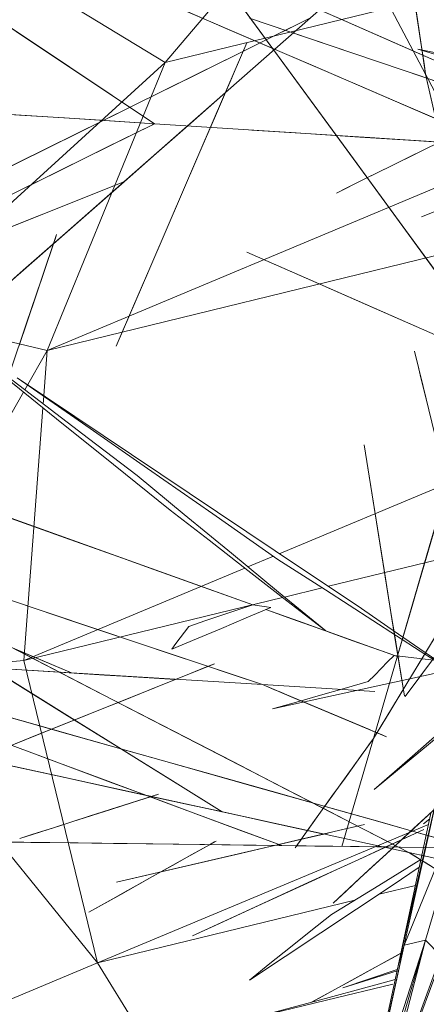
# Model space of a CAD drawing. Header units: centimetres. Extents: x 511 to 2122, y 723 to 1373.
# Tile 34 of 89: x 1365.44 to 1371.6, y 992.79 to 1007.7. Entities that reach past the tile are written whole.
import ezdxf

# ---------------------------------------------------------------- set-up
doc = ezdxf.new("R2010")
doc.units = ezdxf.units.CM
doc.layers.add('A-DETL-GENF', color=92, linetype='Continuous', lineweight=18)
doc.layers.add('G-IMPT', color=8, linetype='Continuous', lineweight=18)

# ---------------------------------------------------------------- blocks, each defined once
blk = doc.blocks.new('Vegetação 69 - Tree_Bamboo26_DWG-477148-PROJETO_TÉRREO')
at = {"layer": 'G-IMPT'}
for p, q in [((55.728, -34.342), (58.178, -24.84)), ((53.475, -25.707), (54.071, -29.467)), ((54.071, -29.467), (62.004, -25.707)), ((62.004, -25.707), (61.409, -29.467)), ((68.387, -31.735), (70.116, -28.343)), ((70.116, -28.343), (74.324, -36.048)), ((65.405, -28.919), (67.564, -30.958)), ((49.444, -30.971), (54.071, -29.467)), ((54.071, -29.467), (61.409, -29.467)), ((54.071, -29.467), (54.071, -35.714)), ((54.071, -29.467), (55.394, -37.824)), ((61.409, -29.467), (67.098, -31.316)), ((61.409, -29.467), (61.409, -35.749)), ((61.409, -29.467), (62.293, -35.047)), ((61.421, -35.002), (65.122, -29.39)), ((67.61, -31.001), (68.387, -31.735)), ((67.185, -31.344), (67.355, -31.399)), ((67.37, -31.404), (68.387, -31.735)), ((68.387, -31.735), (74.324, -36.048)), ((68.387, -47.712), (68.387, -31.735)), ((70.687, -46.255), (68.387, -31.735)), ((74.324, -36.048), (77.016, -33.356)), ((62.076, -34.01), (61.407, -35.024)), ((54.602, -38.712), (55.728, -34.342)), ((48.516, -34.504), (52.322, -36.334)), ((48.516, -34.504), (52.764, -36.59)), ((48.649, -34.581), (52.758, -37.11)), ((48.649, -34.581), (52.764, -36.59)), ((48.38, -34.74), (51.868, -37.12)), ((48.38, -34.74), (52.31, -37.375)), ((48.513, -34.816), (52.758, -37.11)), ((48.513, -34.816), (52.31, -37.375)), ((48.647, -34.737), (52.758, -37.11)), ((52.218, -36.285), (52.126, -34.944)), ((52.126, -34.944), (52.244, -36.297)), ((62.305, -35.125), (62.407, -35.768)), ((52.358, -35.579), (52.596, -36.467)), ((61.409, -35.795), (61.409, -36.708)), ((62.43, -35.915), (63.324, -41.56)), ((74.324, -36.048), (78.637, -41.984)), ((74.324, -46.76), (74.324, -36.048)), ((52.322, -36.334), (55.641, -37.943)), ((52.764, -36.59), (52.322, -36.334)), ((52.322, -36.334), (56.35, -38.353)), ((54.071, -36.307), (54.071, -37.182)), ((52.758, -37.11), (52.764, -36.59)), ((52.764, -36.59), (56.345, -39.181)), ((52.764, -36.59), (56.35, -38.353)), ((54.464, -37.373), (54.195, -36.653)), ((61.409, -36.862), (61.409, -40.636)), ((52.758, -37.11), (52.31, -37.375)), ((52.758, -37.11), (56.345, -39.181)), ((55.517, -37.883), (55.435, -37.711)), ((55.435, -37.711), (55.517, -37.883))]:
    blk.add_line(p, q, dxfattribs=at)
at = {"layer": 'G-IMPT', "flags": 128}
for points in [[(58.74, -37.336), (59.524, -34.803), (60.859, -30.492), (63.76, -21.118)], [(76.127, -42.672), (74.533, -39.623), (71.819, -34.433), (65.92, -23.149)], [(61.125, -29.632), (61.579, -28.166), (62.033, -26.699), (62.487, -25.233), (62.941, -23.766)], [(73.209, -33.699), (72.673, -31.304), (72.138, -28.908), (71.602, -26.512), (71.066, -24.116)], [(71.066, -24.116), (71.718, -27.032), (72.37, -29.947), (73.021, -32.862), (73.673, -35.778)], [(53.696, -39.602), (54.859, -37.219), (56.837, -33.163), (61.139, -24.344)], [(66.049, -24.441), (64.822, -26.389), (63.596, -28.337), (62.369, -30.286), (61.142, -32.234)], [(62.017, -30.845), (63.025, -29.244), (64.033, -27.643), (65.041, -26.042), (66.049, -24.441)], [(58.145, -30.767), (59.085, -29.376), (60.025, -27.986), (60.965, -26.596), (61.904, -25.205)], [(61.904, -25.205), (61.175, -26.284), (60.446, -27.362), (59.717, -28.441), (58.988, -29.519)], [(59.92, -30.144), (61.119, -28.97), (62.318, -27.796), (63.517, -26.621), (64.716, -25.447)], [(64.346, -25.831), (63.474, -26.996), (62.602, -28.161), (61.73, -29.326), (60.859, -30.492)], [(71.279, -33.399), (70.356, -31.633), (69.433, -29.868), (68.51, -28.102), (67.587, -26.337)], [(57.231, -32.355), (57.904, -30.975), (58.577, -29.595), (59.25, -28.215), (59.923, -26.835)], [(59.923, -26.835), (59.433, -27.841), (58.942, -28.848), (58.451, -29.854), (57.96, -30.861)], [(60.859, -30.492), (61.505, -29.628), (62.151, -28.764), (62.797, -27.9), (63.444, -27.036)], [(70.768, -26.953), (71.031, -28.823), (71.294, -30.693), (71.557, -32.563), (71.819, -34.433)], [(55.953, -33.471), (56.336, -31.984), (56.72, -30.497), (57.103, -29.011), (57.486, -27.524)], [(57.486, -27.524), (57.207, -28.608), (56.927, -29.693), (56.648, -30.777), (56.368, -31.861)], [(60.624, -28.05), (59.491, -30.055), (58.359, -32.059), (57.227, -34.064), (56.095, -36.068)], [(62.892, -27.978), (61.382, -29.715), (59.871, -31.453), (58.361, -33.19), (56.851, -34.928)], [(56.902, -34.639), (57.832, -32.992), (58.763, -31.345), (59.693, -29.697), (60.624, -28.05)], [(57.927, -33.689), (59.168, -32.261), (60.41, -30.834), (61.651, -29.406), (62.892, -27.978)], [(60.272, -33.817), (60.058, -32.331), (59.844, -30.844), (59.63, -29.358), (59.416, -27.871)], [(59.416, -27.871), (59.529, -28.661), (59.643, -29.45), (59.757, -30.24), (59.871, -31.029)], [(61.616, -28.045), (61.245, -29.244), (60.874, -30.442), (60.503, -31.641), (60.132, -32.84)], [(57.446, -29.664), (57.424, -29.343), (57.402, -29.022), (57.379, -28.701), (57.357, -28.38)], [(57.357, -28.38), (57.417, -29.237), (57.477, -30.094), (57.536, -30.951), (57.596, -31.808)], [(71.819, -34.433), (71.625, -33.047), (71.43, -31.66), (71.235, -30.274), (71.04, -28.888)], [(60.996, -29.09), (59.956, -30.108), (58.917, -31.127), (57.877, -32.145), (56.837, -33.163)], [(64.041, -33.659), (65.404, -32.614), (66.768, -31.568), (68.132, -30.523), (69.495, -29.477)], [(69.495, -29.477), (68.376, -30.382), (67.257, -31.286), (66.137, -32.19), (65.018, -33.095)], [(55.625, -30.791), (55.539, -30.481), (55.453, -30.171), (55.367, -29.861), (55.281, -29.551)], [(55.281, -29.551), (55.511, -30.379), (55.741, -31.207), (55.971, -32.035), (56.201, -32.862)], [(58.988, -29.519), (58.173, -30.725), (57.358, -31.93), (56.543, -33.136), (55.728, -34.342)], [(57.584, -31.631), (57.55, -31.139), (57.515, -30.648), (57.481, -30.156), (57.446, -29.664)], [(60.132, -32.84), (60.38, -32.038), (60.628, -31.236), (60.876, -30.434), (61.125, -29.632)], [(72.981, -35.46), (73.433, -34.016), (73.885, -32.572), (74.338, -31.129), (74.79, -29.685)], [(61.407, -35.024), (62.256, -33.736), (63.126, -32.416), (63.996, -31.097), (64.867, -29.777)], [(64.867, -29.777), (64.169, -30.835), (63.471, -31.893), (62.773, -32.951), (62.076, -34.01)], [(56.837, -33.163), (57.608, -32.408), (58.379, -31.653), (59.149, -30.899), (59.92, -30.144)], [(55.749, -36.36), (55.765, -34.858), (55.78, -33.356), (55.796, -31.855), (55.812, -30.353)], [(55.812, -30.353), (55.803, -31.151), (55.795, -31.948), (55.787, -32.746), (55.778, -33.543)], [(67.224, -30.207), (68.165, -30.804), (69.106, -31.402), (70.048, -31.999), (70.989, -32.596)], [(56.154, -32.692), (56.022, -32.217), (55.89, -31.741), (55.758, -31.266), (55.625, -30.791)], [(55.728, -34.342), (56.333, -33.448), (56.937, -32.554), (57.541, -31.66), (58.145, -30.767)], [(57.96, -30.861), (57.41, -31.989), (56.86, -33.117), (56.309, -34.245), (55.759, -35.373)], [(59.524, -34.803), (60.147, -33.813), (60.77, -32.824), (61.394, -31.834), (62.017, -30.845)], [(71.91, -30.672), (72.174, -31.856), (72.439, -33.039), (72.703, -34.222), (72.968, -35.405)], [(72.98, -35.461), (72.713, -34.264), (72.445, -33.067), (72.177, -31.87), (71.91, -30.672)], [(59.871, -31.029), (59.936, -31.482), (60.001, -31.935), (60.066, -32.388), (60.132, -32.84)], [(67.926, -30.895), (66.124, -32.544), (64.323, -34.194), (62.522, -35.843), (60.72, -37.493)], [(62.31, -35.853), (63.714, -34.614), (65.118, -33.374), (66.522, -32.134), (67.926, -30.895)], [(70.795, -32.473), (70.255, -32.13), (69.714, -31.788), (69.174, -31.445), (68.634, -31.102)], [(75.232, -33.391), (75.866, -32.808), (76.5, -32.225), (77.134, -31.642), (77.768, -31.058)], [(70.279, -31.487), (71.034, -32.93), (71.788, -34.374), (72.543, -35.817), (73.297, -37.26)], [(74.253, -31.399), (73.935, -32.414), (73.617, -33.429), (73.299, -34.445), (72.981, -35.46)], [(55.302, -37.692), (55.017, -36.217), (54.732, -34.743), (54.447, -33.268), (54.162, -31.794)], [(54.162, -31.794), (54.313, -32.577), (54.464, -33.36), (54.616, -34.143), (54.767, -34.926)], [(57.596, -31.808), (57.593, -31.764), (57.59, -31.72), (57.587, -31.676), (57.584, -31.631)], [(56.368, -31.861), (56.055, -33.077), (55.741, -34.292), (55.428, -35.507), (55.115, -36.722)], [(61.142, -32.234), (60.738, -32.876), (60.333, -33.518), (59.929, -34.161), (59.524, -34.803)], [(76.518, -32.208), (75.633, -33.022), (74.749, -33.835), (73.865, -34.648), (72.98, -35.461)], [(55.759, -35.373), (56.127, -34.618), (56.495, -33.864), (56.863, -33.109), (57.231, -32.355)], [(70.989, -32.596), (70.94, -32.566), (70.892, -32.535), (70.843, -32.504), (70.795, -32.473)], [(51.934, -36.11), (51.935, -34.505), (51.936, -32.572)], [(51.936, -32.572), (51.976, -34.191), (52.017, -35.809), (52.027, -36.193)], [(56.201, -32.862), (56.189, -32.82), (56.178, -32.777), (56.166, -32.734), (56.154, -32.692)], [(54.195, -36.653), (53.854, -35.703), (53.513, -34.752), (53.171, -33.802), (52.83, -32.851)], [(52.83, -32.851), (53.091, -33.412), (53.351, -33.973), (53.611, -34.534), (53.872, -35.094)], [(60.132, -32.84), (60.167, -33.085), (60.202, -33.329), (60.237, -33.573), (60.272, -33.817)], [(61.273, -33.435), (61.166, -33.306), (61.058, -33.176), (60.951, -33.047), (60.843, -32.918)], [(60.843, -32.918), (60.944, -33.545), (61.045, -34.172), (61.146, -34.799), (61.247, -35.427)], [(65.018, -33.095), (63.864, -33.958), (62.71, -34.822), (61.555, -35.686), (60.401, -36.549)], [(61.407, -35.024), (61.374, -34.626), (61.34, -34.229), (61.307, -33.832), (61.273, -33.435)], [(74.32, -38.031), (72.764, -36.858), (71.208, -35.685), (69.651, -34.513), (68.095, -33.34)], [(68.095, -33.34), (68.922, -33.963), (69.748, -34.586), (70.575, -35.209), (71.402, -35.831)], [(73.297, -37.26), (72.793, -36.295), (72.288, -35.329), (71.783, -34.364), (71.279, -33.399)], [(72.98, -35.461), (73.543, -34.944), (74.106, -34.426), (74.669, -33.909), (75.232, -33.391)], [(55.115, -36.722), (55.324, -35.91), (55.534, -35.097), (55.743, -34.284), (55.953, -33.471)], [(55.778, -33.543), (55.774, -34.001), (55.769, -34.458), (55.764, -34.915), (55.759, -35.373)], [(60.401, -36.549), (61.311, -35.827), (62.221, -35.104), (63.131, -34.382), (64.041, -33.659)], [(54.859, -37.219), (55.626, -36.337), (56.393, -35.454), (57.16, -34.572), (57.927, -33.689)], [(74.533, -39.623), (74.202, -38.142), (73.871, -36.661), (73.54, -35.18), (73.209, -33.699)], [(52.587, -36.435), (52.364, -35.602), (52.141, -34.77), (51.976, -34.153)], [(51.976, -34.153), (52.028, -34.348), (52.138, -34.759), (52.248, -35.169), (52.358, -35.579)], [(54.602, -38.712), (55.177, -37.694), (55.752, -36.676), (56.327, -35.657), (56.902, -34.639)], [(55.602, -34.634), (56.119, -35.236), (56.636, -35.837), (57.154, -36.438), (57.671, -37.04)], [(55.888, -34.967), (55.816, -34.884), (55.745, -34.8), (55.673, -34.717), (55.602, -34.634)], [(57.637, -37.353), (58.109, -36.716), (58.581, -36.078), (59.052, -35.44), (59.524, -34.803)], [(59.524, -34.803), (59.432, -34.927), (59.341, -35.051), (59.249, -35.175), (59.157, -35.299)], [(54.767, -34.926), (54.854, -35.375), (54.941, -35.824), (55.028, -36.273), (55.115, -36.722)], [(56.851, -34.928), (56.353, -35.501), (55.855, -36.074), (55.357, -36.647), (54.859, -37.219)], [(57.268, -36.572), (56.923, -36.17), (56.578, -35.769), (56.233, -35.368), (55.888, -34.967)], [(58.797, -39.751), (58.826, -38.536), (58.855, -37.322), (58.885, -36.108), (58.914, -34.893)], [(58.914, -34.893), (58.936, -35.481), (58.959, -36.068), (58.981, -36.655), (59.004, -37.243)], [(61.247, -35.427), (61.287, -35.326), (61.327, -35.225), (61.367, -35.124), (61.407, -35.024)], [(53.872, -35.094), (54.274, -36.347), (54.63, -37.453)], [(55.801, -38.212), (55.382, -37.459), (54.963, -36.706), (54.544, -35.953), (54.125, -35.2)], [(54.125, -35.2), (54.332, -35.572), (54.538, -35.943), (54.745, -36.314), (54.951, -36.685)], [(59.387, -38.087), (60.108, -36.993), (61.227, -35.297)], [(61.227, -35.297), (60.709, -36.083), (60.025, -37.119), (59.478, -37.95)], [(59.478, -37.95), (59.853, -37.381), (60.364, -36.606), (60.875, -35.831), (61.227, -35.297)], [(82.242, -35.193), (79.383, -36.377), (76.524, -37.562), (73.664, -38.746), (70.805, -39.93)], [(73.054, -38.999), (75.351, -38.047), (77.648, -37.096), (79.945, -36.144), (82.242, -35.193)], [(55.759, -35.373), (55.757, -35.62), (55.754, -35.866), (55.751, -36.113), (55.749, -36.36)], [(59.157, -35.299), (58.842, -35.724), (58.527, -36.15), (58.213, -36.575), (57.898, -37.001)], [(69.112, -47.806), (69.423, -46.812), (70.544, -43.237), (72.98, -35.461)], [(72.968, -35.405), (72.971, -35.419), (72.974, -35.433), (72.977, -35.447), (72.98, -35.461)], [(55.375, -35.714), (57.671, -37.04), (61.579, -39.296), (70.077, -44.202)], [(59.133, -38.865), (59.41, -38.603), (60.376, -37.686), (61.343, -36.77), (62.31, -35.853)], [(71.402, -35.831), (71.876, -36.189), (72.35, -36.546), (72.823, -36.903), (73.297, -37.26)], [(72.7, -40.375), (73.539, -39.262), (74.377, -38.149), (75.216, -37.036), (76.055, -35.923)], [(76.055, -35.923), (75.404, -36.787), (74.754, -37.65), (74.103, -38.513), (73.453, -39.376)], [(73.673, -35.778), (73.888, -36.739), (74.103, -37.7), (74.318, -38.662), (74.533, -39.623)], [(56.095, -36.068), (55.721, -36.729), (55.348, -37.39), (54.975, -38.051), (54.602, -38.712)], [(54.951, -36.685), (55.536, -37.735), (56.12, -38.785), (56.704, -39.834), (57.289, -40.884)], [(57.671, -37.04), (57.57, -36.923), (57.47, -36.806), (57.369, -36.689), (57.268, -36.572)], [(55.115, -36.722), (55.161, -36.965), (55.208, -37.207), (55.255, -37.449), (55.302, -37.692)], [(57.483, -38.802), (57.123, -38.06), (56.5, -36.777)], [(56.5, -36.777), (57.049, -37.838), (57.568, -38.842)], [(65.477, -42.137), (66.489, -40.819), (67.501, -39.5), (68.512, -38.182), (69.524, -36.863)], [(69.524, -36.863), (68.524, -38.166), (67.524, -39.469), (66.524, -40.773), (65.524, -42.076)], [(57.898, -37.001), (57.833, -37.089), (57.767, -37.177), (57.702, -37.265), (57.637, -37.353)], [(59.818, -39.186), (59.281, -38.65), (58.744, -38.113), (58.207, -37.576), (57.671, -37.04)], [(57.671, -37.04), (58.498, -37.866), (59.325, -38.693), (60.151, -39.52), (60.978, -40.347)], [(52.604, -39.451), (53.167, -38.893), (53.731, -38.335), (54.295, -37.777), (54.859, -37.219)], [(54.859, -37.219), (54.749, -37.328), (54.639, -37.436), (54.53, -37.545), (54.42, -37.653)], [(59.004, -37.243), (59.118, -37.427), (59.231, -37.61), (59.345, -37.794), (59.459, -37.978)], [(73.297, -37.26), (73.553, -37.453), (73.809, -37.646), (74.065, -37.838), (74.32, -38.031)], [(60.72, -37.493), (60.151, -37.999), (59.582, -38.506), (59.103, -38.932)], [(70.767, -42.524), (71.148, -41.307), (71.529, -40.091), (71.911, -38.874), (72.292, -37.658)], [(72.292, -37.658), (72.014, -38.545), (71.736, -39.432), (71.458, -40.32), (71.18, -41.207)], [(62.001, -42.304), (61.115, -41.228), (60.228, -40.153), (59.342, -39.078), (58.456, -38.003)], [(58.456, -38.003), (59.143, -38.837), (59.831, -39.671), (60.518, -40.505), (61.206, -41.339)], [(59.45, -38.067), (59.204, -38.047), (58.958, -38.027), (58.712, -38.007), (58.466, -37.988)], [(58.466, -37.988), (59.963, -38.108), (61.46, -38.229), (62.957, -38.349), (64.454, -38.469)], [(59.459, -37.978), (59.294, -38.421), (59.128, -38.864), (58.963, -39.307), (58.797, -39.751)], [(63.798, -40.577), (62.711, -39.949), (61.624, -39.322), (60.537, -38.694), (59.45, -38.067)], [(59.45, -38.067), (60.177, -38.487), (60.904, -38.906), (61.631, -39.326), (62.358, -39.746)], [(61.274, -38.214), (60.818, -38.177), (60.362, -38.14), (59.906, -38.104), (59.45, -38.067)], [(64.454, -38.469), (63.659, -38.405), (62.864, -38.341), (62.069, -38.278), (61.274, -38.214)], [(74.871, -38.228), (73.847, -39.842), (72.822, -41.456), (71.798, -43.07), (70.774, -44.684)], [(71.504, -43.533), (72.346, -42.207), (73.188, -40.88), (74.029, -39.554), (74.871, -38.228)], [(65.479, -42.136), (67.373, -41.352), (69.266, -40.568), (71.16, -39.783), (73.054, -38.999)], [(71.349, -44.209), (72.361, -42.89), (73.372, -41.572), (74.384, -40.253), (75.396, -38.934)], [(75.396, -38.934), (74.396, -40.238), (73.396, -41.541), (72.396, -42.844), (71.396, -44.147)], [(70.609, -40.288), (70.551, -40.027), (70.493, -39.766), (70.435, -39.506), (70.376, -39.245)], [(70.376, -39.245), (70.532, -39.941), (70.688, -40.637), (70.843, -41.334), (70.999, -42.03)], [(73.453, -39.376), (72.725, -40.341), (71.998, -41.306), (71.271, -42.271), (70.544, -43.237)], [(70.805, -39.93), (69.474, -40.482), (68.142, -41.033), (66.811, -41.585), (65.479, -42.136)], [(66.314, -40.148), (65.455, -40.148), (64.596, -40.148), (63.737, -40.148), (62.878, -40.148)], [(65.027, -40.148), (65.349, -40.148), (65.671, -40.148), (65.993, -40.148), (66.314, -40.148)], [(70.544, -43.237), (71.083, -42.521), (71.622, -41.806), (72.161, -41.09), (72.7, -40.375)], [(70.967, -41.886), (70.877, -41.487), (70.788, -41.087), (70.699, -40.687), (70.609, -40.288)], [(70.047, -45.996), (69.874, -44.761), (69.7, -43.526), (69.527, -42.292), (69.353, -41.057)], [(69.353, -41.057), (69.445, -41.713), (69.537, -42.368), (69.63, -43.024), (69.722, -43.68)], [(75.939, -41.114), (72.602, -41.952), (66.923, -43.378), (54.573, -46.48)], [(71.18, -41.207), (70.868, -42.201), (70.556, -43.196), (70.245, -44.19), (69.933, -45.185)], [(72.602, -41.952), (71.085, -41.928), (69.568, -41.904), (68.051, -41.88), (66.534, -41.856)], [(68.663, -41.89), (69.648, -41.905), (70.633, -41.921), (71.618, -41.936), (72.602, -41.952)], [(73.216, -41.91), (72.534, -43.082), (71.852, -44.253), (71.17, -45.425), (70.488, -46.596)], [(71.119, -46.377), (71.643, -45.26), (72.167, -44.144), (72.692, -43.027), (73.216, -41.91)], [(76.702, -42.325), (75.677, -42.232), (74.652, -42.138), (73.627, -42.045), (72.602, -41.952)], [(72.602, -41.952), (72.802, -41.97), (73.001, -41.988), (73.201, -42.006), (73.4, -42.024)], [(73.4, -42.024), (74.084, -42.087), (74.768, -42.149), (75.452, -42.211), (76.136, -42.273)]]:
    blk.add_lwpolyline(points, dxfattribs=at)
blk = doc.blocks.new('Vegetação 69 - Vegetação 69-476257-PROJETO_TÉRREO')
at = {"xscale": 0.6422813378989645, "yscale": 0.6422813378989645, "zscale": 0.6422813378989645}
blk.add_blockref('Vegetação 69 - Tree_Bamboo26_DWG-477148-PROJETO_TÉRREO', (-33.484, 17.562), dxfattribs=at)

msp = doc.modelspace()

# ---------------------------------------------------------------- block references
at = {"layer": 'A-DETL-GENF', "rotation": 103.707726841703}
msp.add_blockref('Vegetação 69 - Vegetação 69-476257-PROJETO_TÉRREO', (1365.59, 991.882), dxfattribs=at)

doc.saveas('drawing.dxf')
